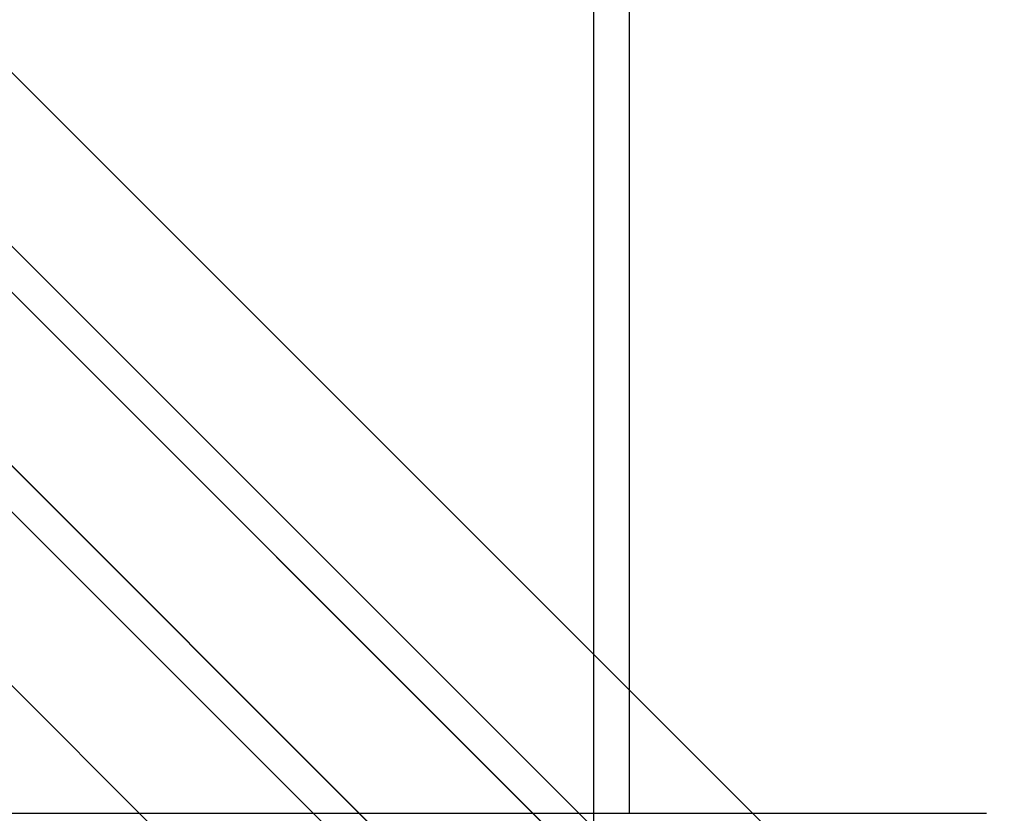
# Model space of a CAD drawing. Header units: millimetres. Extents: x -380 to 380, y -254 to 320.
# Tile 9 of 12: x 120 to 258, y -136 to -24. Entities that reach past the tile are written whole.
import ezdxf

# ---------------------------------------------------------------- set-up
doc = ezdxf.new("R2010")
doc.units = ezdxf.units.MM
doc.layers.add('HIDDEN', color=7, linetype='Continuous')
doc.layers.add('THICK', color=7, linetype='Continuous')

msp = doc.modelspace()

# ---------------------------------------------------------------- linework, layer by layer
at = {"layer": 'HIDDEN'}
for p, q in [((-255, 311), (255, -199)), ((-15.55, 47.25), (255, -223.3)), ((-27.54, 28.47), (255, -254.07)), ((-15.55, 16.48), (255, -254.07)), ((200, -2.8), (200, -180.5))]:
    msp.add_line(p, q, dxfattribs=at)
at = {"layer": 'THICK'}
for p, q in [((-257.5, 319.96), (257.5, -195.04)), ((-257.5, 319.96), (257.5, -195.04)), ((15.38, 71.39), (257.5, -170.73)), ((-25.91, 57.61), (255, -223.3)), ((0, 56), (257.5, -201.5)), ((0, 25.24), (257.5, -232.26)), ((205, -7.8), (205, -135.5)), ((-255, -135.5), (255, -135.5))]:
    msp.add_line(p, q, dxfattribs=at)

doc.saveas('drawing.dxf')
